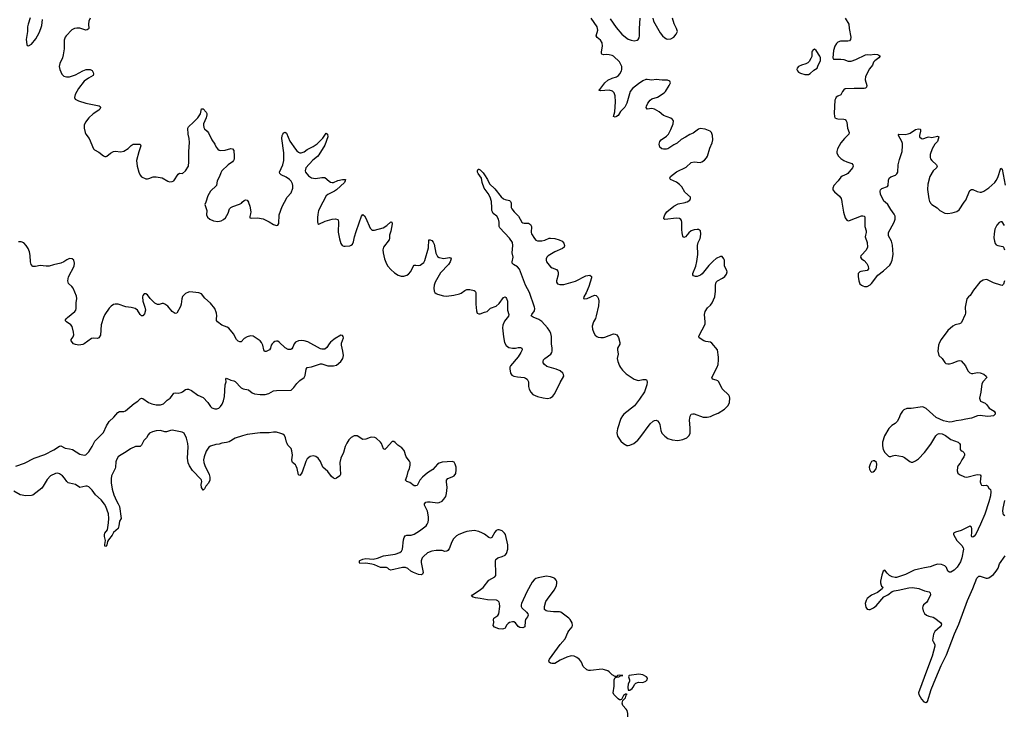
# Model space of a CAD drawing. Header units: inches. Extents: x 1682510 to 1839368, y 640758 to 791543.
# Tile 99 of 186: x 1743928 to 1757360, y 763019 to 772489. Entities that reach past the tile are written whole.
import ezdxf

# ---------------------------------------------------------------- set-up
doc = ezdxf.new("R2010")
doc.units = ezdxf.units.IN
doc.header["$MEASUREMENT"] = 0
for name, color, linetype in [('B7746', 7, 'Continuous'), ('B7747', 7, 'Continuous'), ('B7756', 7, 'Continuous'), ('B7757', 7, 'Continuous')]:
    doc.layers.add(name, color=color, linetype=linetype)

msp = doc.modelspace()

# ---------------------------------------------------------------- linework, layer by layer
at = {"layer": 'B7746', "color": 6, "elevation": 700}
for points in [[(1746466, 770000), (1746456, 769970), (1746479, 769890), (1746477, 769830), (1746490, 769797), (1746521, 769770), (1746570, 769748), (1746630, 769738), (1746675, 769745), (1746710, 769766), (1746734, 769790), (1746770, 769850), (1746791, 769910), (1746810, 769930), (1746836, 769944), (1746928, 769972), (1746954, 769990), (1746965, 770000)], [(1747048, 770000), (1747050, 769997), (1747068, 769948), (1747081, 769870), (1747079, 769841), (1747068, 769808), (1747069, 769789), (1747084, 769784), (1747174, 769786), (1747250, 769772), (1747333, 769733), (1747390, 769696), (1747430, 769681), (1747450, 769688), (1747463, 769710), (1747469, 769830), (1747510, 769944), (1747541, 770000)], [(1748064, 770000), (1748006, 769890), (1747995, 769835), (1747992, 769792), (1747991, 769731), (1747996, 769710), (1748010, 769701), (1748096, 769744), (1748190, 769768), (1748235, 769775), (1748267, 769767), (1748274, 769754), (1748277, 769730), (1748274, 769594), (1748290, 769502), (1748310, 769436), (1748326, 769410), (1748350, 769400), (1748370, 769400), (1748430, 769406), (1748450, 769414), (1748470, 769430), (1748481, 769459), (1748494, 769530), (1748517, 769603), (1748561, 769719), (1748590, 769810), (1748610, 769832), (1748630, 769817), (1748650, 769784), (1748710, 769645), (1748727, 769627), (1748741, 769621), (1748770, 769620), (1748888, 769650), (1748938, 769682), (1748990, 769732), (1749007, 769727), (1749008, 769708), (1748992, 769608), (1748971, 769550), (1748975, 769510), (1748970, 769490), (1748892, 769388), (1748882, 769350), (1748886, 769310), (1748903, 769230), (1748930, 769162), (1748948, 769130), (1748990, 769084), (1749040, 769040), (1749090, 769008), (1749130, 768993), (1749170, 768991), (1749210, 769006), (1749230, 769020), (1749264, 769056), (1749295, 769125), (1749310, 769142), (1749330, 769144), (1749370, 769139), (1749390, 769144), (1749410, 769154), (1749440, 769180), (1749454, 769206), (1749503, 769377), (1749510, 769487), (1749530, 769487), (1749550, 769477), (1749570, 769458), (1749584, 769430), (1749606, 769306), (1749618, 769278), (1749630, 769262), (1749650, 769248), (1749690, 769236), (1749710, 769234), (1749790, 769246), (1749804, 769244), (1749815, 769230), (1749802, 769190), (1749779, 769150), (1749670, 769036), (1749597, 768910), (1749584, 768870), (1749578, 768830), (1749582, 768790), (1749592, 768772), (1749610, 768755), (1749630, 768745), (1749710, 768725), (1749750, 768722), (1749850, 768734), (1749927, 768753), (1749950, 768762), (1750000, 768796)], [(1743877, 766403), (1743996, 766444), (1744125, 766510), (1744270, 766560), (1744396, 766624), (1744470, 766673), (1744490, 766679), (1744547, 766647), (1744610, 766640), (1744650, 766630), (1744750, 766564), (1744810, 766554), (1744830, 766558), (1744850, 766573), (1744870, 766598), (1744917, 766670), (1744955, 766745), (1745070, 766860), (1745113, 766950), (1745150, 767010), (1745214, 767070), (1745266, 767134), (1745290, 767148), (1745350, 767147), (1745370, 767156), (1745490, 767257), (1745541, 767290), (1745570, 767322), (1745590, 767330), (1745610, 767323), (1745684, 767270), (1745730, 767251), (1745790, 767237), (1745850, 767240), (1745890, 767254), (1745910, 767269), (1745939, 767301), (1745980, 767330), (1746001, 767350), (1746030, 767398), (1746050, 767402), (1746090, 767399), (1746130, 767407), (1746150, 767416), (1746190, 767447), (1746210, 767454), (1746230, 767450), (1746272, 767432), (1746359, 767370), (1746430, 767337), (1746495, 767270), (1746530, 767215), (1746550, 767196), (1746590, 767183), (1746616, 767184), (1746645, 767195), (1746666, 767214), (1746691, 767249), (1746710, 767294), (1746723, 767350), (1746730, 767510), (1746743, 767550), (1746740, 767590), (1746750, 767601), (1746810, 767574), (1746850, 767566), (1746870, 767555), (1746948, 767468), (1746977, 767457), (1747050, 767444), (1747101, 767401), (1747130, 767387), (1747210, 767380), (1747279, 767381), (1747327, 767393), (1747392, 767428), (1747430, 767433), (1747630, 767439), (1747670, 767473), (1747711, 767530), (1747750, 767570), (1747810, 767611), (1747824, 767636), (1747834, 767726), (1747850, 767746), (1747910, 767755), (1748030, 767798), (1748050, 767799), (1748130, 767771), (1748210, 767768), (1748250, 767781), (1748310, 767830), (1748336, 767870), (1748345, 767910), (1748338, 767970), (1748317, 768050), (1748320, 768080), (1748344, 768150), (1748341, 768170), (1748330, 768185), (1748310, 768189), (1748230, 768144), (1748213, 768127), (1748167, 768093), (1748148, 768072), (1748119, 768021), (1748090, 767998), (1748050, 767997), (1748030, 768003), (1747858, 768098), (1747810, 768112), (1747770, 768115), (1747730, 768109), (1747690, 768092), (1747672, 768068), (1747656, 768024), (1747640, 768000), (1747627, 767993), (1747590, 767994), (1747550, 768017), (1747470, 768094), (1747450, 768106), (1747430, 768108), (1747410, 768102), (1747391, 768090), (1747372, 768070), (1747361, 768050), (1747350, 768010), (1747337, 767990), (1747290, 767965), (1747270, 767967), (1747257, 767990), (1747246, 768050), (1747229, 768090), (1747210, 768112), (1747115, 768175), (1747078, 768178), (1747030, 768166), (1746990, 768141), (1746950, 768099), (1746930, 768095), (1746910, 768106), (1746887, 768130), (1746844, 768204), (1746782, 768282), (1746758, 768298), (1746685, 768325), (1746628, 768368), (1746615, 768390), (1746613, 768410), (1746616, 768450), (1746613, 768490), (1746590, 768553), (1746530, 768624), (1746453, 768693), (1746410, 768750), (1746370, 768767), (1746250, 768779), (1746230, 768776), (1746190, 768755), (1746150, 768716), (1746138, 768682), (1746130, 768610), (1746121, 768579), (1746073, 768490), (1746050, 768483), (1746010, 768513), (1745950, 768582), (1745910, 768611), (1745890, 768620), (1745870, 768620), (1745833, 768607), (1745810, 768606), (1745770, 768625), (1745706, 768686), (1745670, 768740), (1745650, 768752), (1745628, 768750), (1745609, 768731), (1745604, 768710), (1745606, 768650), (1745637, 768570), (1745643, 768530), (1745630, 768478), (1745610, 768451), (1745590, 768451), (1745570, 768472), (1745534, 768530), (1745505, 768550), (1745450, 768567), (1745376, 768576), (1745270, 768611), (1745230, 768612), (1745210, 768608), (1745176, 768584), (1745150, 768555), (1745091, 768470), (1745070, 768430), (1745039, 768330), (1745030, 768190), (1745010, 768152), (1744990, 768142), (1744930, 768147), (1744910, 768143), (1744810, 768072), (1744790, 768063), (1744733, 768053), (1744690, 768060), (1744663, 768070), (1744630, 768110), (1744629, 768130), (1744656, 768164), (1744667, 768193), (1744664, 768230), (1744644, 768304), (1744628, 768330), (1744565, 768370), (1744551, 768390), (1744562, 768410), (1744582, 768430), (1744682, 768510), (1744695, 768530), (1744701, 768550), (1744698, 768630), (1744709, 768690), (1744702, 768722), (1744657, 768830), (1744641, 768850), (1744592, 768892), (1744584, 768930), (1744595, 768985), (1744670, 769131), (1744676, 769170), (1744666, 769210), (1744645, 769230), (1744610, 769235), (1744570, 769216), (1744530, 769188), (1744490, 769171), (1744390, 769149), (1744330, 769130), (1744290, 769128), (1744210, 769136), (1744143, 769123), (1744110, 769126), (1744087, 769150), (1744078, 769190), (1744072, 769272), (1744062, 769322), (1744043, 769370), (1744019, 769410), (1743985, 769445), (1743950, 769460), (1743910, 769461)], [(1750000, 765502), (1749918, 765470), (1749885, 765450), (1749848, 765412), (1749823, 765370), (1749786, 765274), (1749770, 765253), (1749756, 765244), (1749730, 765240), (1749690, 765250), (1749610, 765250), (1749550, 765242), (1749490, 765220), (1749435, 765170), (1749420, 765150), (1749406, 765110), (1749406, 765090), (1749432, 764950), (1749425, 764930), (1749410, 764920), (1749370, 764926), (1749299, 764950), (1749266, 764970), (1749225, 765005), (1749190, 765020), (1749150, 765019), (1748990, 764985), (1748970, 764993), (1748951, 765011), (1748930, 765021), (1748850, 765022), (1748770, 765057), (1748732, 765068), (1748650, 765081), (1748570, 765075), (1748564, 765084), (1748565, 765110), (1748570, 765117), (1748610, 765136), (1748650, 765142), (1748750, 765135), (1748810, 765148), (1748890, 765181), (1749050, 765203), (1749113, 765227), (1749136, 765244), (1749149, 765270), (1749164, 765396), (1749172, 765430), (1749186, 765450), (1749210, 765462), (1749270, 765463), (1749310, 765474), (1749381, 765519), (1749472, 765590), (1749489, 765611), (1749501, 765639), (1749507, 765670), (1749506, 765710), (1749492, 765790), (1749452, 765870), (1749450, 765890), (1749468, 765910), (1749490, 765915), (1749530, 765915), (1749630, 765901), (1749650, 765906), (1749690, 765927), (1749716, 765950), (1749740, 765990), (1749752, 766030), (1749759, 766110), (1749750, 766190), (1749752, 766210), (1749770, 766232), (1749830, 766255), (1749854, 766270), (1749877, 766303), (1749884, 766350), (1749881, 766390), (1749871, 766431), (1749855, 766455), (1749830, 766466), (1749690, 766455), (1749650, 766445), (1749628, 766430), (1749564, 766356), (1749492, 766310), (1749425, 766250), (1749389, 766210), (1749350, 766140), (1749330, 766132), (1749310, 766136), (1749250, 766178), (1749210, 766192), (1749192, 766210), (1749216, 766270), (1749228, 766330), (1749247, 766370), (1749254, 766414), (1749254, 766450), (1749246, 766470), (1749202, 766530), (1749174, 766614), (1749140, 766650), (1749087, 766687), (1749050, 766726), (1749030, 766740), (1749010, 766739), (1748933, 766650), (1748910, 766631), (1748890, 766639), (1748863, 766710), (1748850, 766730), (1748790, 766785), (1748773, 766793), (1748730, 766799), (1748710, 766795), (1748650, 766769), (1748610, 766765), (1748530, 766815), (1748490, 766816), (1748450, 766795), (1748419, 766761), (1748390, 766715), (1748370, 766671), (1748346, 766590), (1748311, 766509), (1748297, 766450), (1748303, 766290), (1748294, 766270), (1748250, 766237), (1748230, 766231), (1748210, 766240), (1748183, 766263), (1748132, 766330), (1748065, 766390), (1748030, 766466), (1747999, 766510), (1747970, 766534), (1747930, 766544), (1747890, 766534), (1747850, 766500), (1747830, 766465), (1747781, 766319), (1747770, 766298), (1747750, 766276), (1747730, 766285), (1747714, 766370), (1747702, 766402), (1747690, 766419), (1747652, 766450), (1747645, 766465), (1747642, 766490), (1747648, 766550), (1747643, 766610), (1747630, 766644), (1747587, 766687), (1747575, 766710), (1747567, 766730), (1747556, 766790), (1747539, 766819), (1747517, 766837), (1747490, 766849), (1747430, 766864), (1747390, 766865), (1747330, 766855), (1747210, 766856), (1747030, 766832), (1746970, 766817), (1746870, 766786), (1746786, 766734), (1746750, 766724), (1746685, 766715), (1746650, 766700), (1746604, 766696), (1746530, 766673), (1746510, 766662), (1746473, 766607), (1746443, 766530), (1746434, 766490), (1746439, 766450), (1746452, 766410), (1746515, 766290), (1746523, 766250), (1746521, 766210), (1746504, 766170), (1746468, 766130), (1746448, 766092), (1746430, 766077), (1746409, 766110), (1746406, 766150), (1746411, 766191), (1746409, 766210), (1746402, 766222), (1746285, 766345), (1746245, 766405), (1746227, 766447), (1746217, 766510), (1746226, 766666), (1746224, 766710), (1746206, 766786), (1746172, 766852), (1746146, 766866), (1746010, 766891), (1745986, 766890), (1745930, 766872), (1745910, 766872), (1745850, 766890), (1745790, 766885), (1745739, 766870), (1745699, 766850), (1745682, 766830), (1745660, 766790), (1745624, 766750), (1745592, 766688), (1745582, 766678), (1745570, 766671), (1745510, 766672), (1745441, 766639), (1745382, 766598), (1745290, 766544), (1745270, 766527), (1745251, 766490), (1745241, 766459), (1745236, 766390), (1745230, 766370), (1745180, 766270), (1745174, 766230), (1745176, 766176), (1745191, 766090), (1745212, 766010), (1745249, 765929), (1745272, 765890), (1745288, 765850), (1745314, 765690), (1745290, 765650), (1745283, 765590), (1745270, 765550), (1745210, 765496), (1745190, 765459), (1745140, 765399), (1745126, 765374), (1745117, 765330), (1745108, 765308), (1745090, 765310), (1745090, 765334), (1745101, 765390), (1745084, 765444), (1745084, 765470), (1745091, 765490), (1745124, 765536), (1745142, 765630), (1745146, 765690), (1745138, 765750), (1745103, 765850), (1745085, 765885), (1745041, 765941), (1744962, 766010), (1744916, 766076), (1744870, 766119), (1744850, 766129), (1744830, 766131), (1744750, 766113), (1744691, 766151), (1744610, 766169), (1744590, 766177), (1744570, 766194), (1744540, 766240), (1744511, 766271), (1744470, 766299), (1744450, 766305), (1744417, 766303), (1744350, 766269), (1744302, 766218), (1744250, 766130), (1744230, 766104), (1744110, 766007), (1744090, 766001), (1744010, 765999), (1743933, 766010), (1743850, 766060)]]:
    msp.add_lwpolyline(points, dxfattribs=at)
at = {"layer": 'B7747', "color": 6, "elevation": 700}
for points in [[(1744070, 772513), (1744043, 772430), (1744037, 772390), (1744037, 772330), (1744019, 772219), (1744025, 772150), (1744030, 772139), (1744037, 772137), (1744050, 772135), (1744090, 772156), (1744150, 772230), (1744194, 772310), (1744218, 772370), (1744229, 772410), (1744239, 772490)], [(1744888, 772510), (1744872, 772470), (1744866, 772430), (1744872, 772370), (1744861, 772359), (1744850, 772351), (1744830, 772347), (1744750, 772372), (1744710, 772375), (1744678, 772370), (1744641, 772350), (1744561, 772270), (1744547, 772250), (1744535, 772210), (1744534, 772090), (1744523, 772010), (1744512, 771970), (1744477, 771890), (1744469, 771850), (1744475, 771810), (1744505, 771745), (1744530, 771721), (1744569, 771709), (1744610, 771712), (1744690, 771738), (1744788, 771792), (1744837, 771810), (1744870, 771812), (1744890, 771808), (1744915, 771795), (1744933, 771770), (1744937, 771750), (1744930, 771730), (1744867, 771693), (1744810, 771650), (1744731, 771550), (1744686, 771470), (1744675, 771430), (1744687, 771407), (1744730, 771382), (1744829, 771349), (1745013, 771313), (1745027, 771307), (1745033, 771293), (1745022, 771270), (1745010, 771258), (1744930, 771205), (1744872, 771150), (1744826, 771090), (1744810, 771050), (1744808, 771010), (1744820, 770950), (1744829, 770929), (1744874, 770870), (1744934, 770730), (1744950, 770717), (1745010, 770685), (1745070, 770635), (1745090, 770624), (1745106, 770626), (1745118, 770630), (1745167, 770670), (1745210, 770694), (1745230, 770699), (1745310, 770686), (1745350, 770697), (1745410, 770732), (1745448, 770772), (1745476, 770790), (1745510, 770794), (1745570, 770790), (1745582, 770770), (1745553, 770687), (1745521, 770570), (1745531, 770491), (1745553, 770410), (1745570, 770368), (1745590, 770348), (1745650, 770321), (1745670, 770319), (1745690, 770324), (1745750, 770347), (1745791, 770349), (1745870, 770333), (1745947, 770287), (1745970, 770278), (1746010, 770282), (1746030, 770293), (1746090, 770383), (1746110, 770396), (1746150, 770394), (1746190, 770430), (1746229, 770490), (1746237, 770550), (1746234, 770690), (1746243, 770817), (1746238, 770870), (1746226, 770930), (1746222, 771010), (1746231, 771030), (1746301, 771090), (1746357, 771150), (1746394, 771206), (1746410, 771273), (1746430, 771274), (1746470, 771230), (1746480, 771210), (1746483, 771190), (1746474, 771150), (1746437, 771070), (1746435, 771050), (1746440, 771020), (1746450, 771001), (1746488, 770968), (1746506, 770946), (1746549, 770849), (1746589, 770790), (1746610, 770750), (1746630, 770723), (1746650, 770710), (1746670, 770707), (1746730, 770710), (1746810, 770733), (1746830, 770730), (1746850, 770705), (1746856, 770630), (1746853, 770587), (1746846, 770570), (1746832, 770550), (1746770, 770510), (1746686, 770430), (1746670, 770401), (1746655, 770350), (1746624, 770290), (1746612, 770228), (1746530, 770150), (1746496, 770090), (1746466, 770000)], [(1747541, 770000), (1747579, 770070), (1747631, 770130), (1747654, 770190), (1747654, 770230), (1747648, 770250), (1747630, 770287), (1747610, 770311), (1747564, 770344), (1747495, 770375), (1747477, 770390), (1747474, 770410), (1747519, 770510), (1747531, 770570), (1747532, 770672), (1747506, 770870), (1747509, 770910), (1747518, 770930), (1747530, 770946), (1747550, 770954), (1747570, 770941), (1747615, 770835), (1747690, 770725), (1747710, 770700), (1747730, 770685), (1747750, 770675), (1747770, 770672), (1747810, 770689), (1747850, 770720), (1747930, 770760), (1747985, 770795), (1748065, 770875), (1748110, 770942), (1748128, 770928), (1748130, 770890), (1748090, 770778), (1748010, 770646), (1747990, 770626), (1747925, 770575), (1747830, 770471), (1747822, 770430), (1747827, 770410), (1747870, 770361), (1747910, 770331), (1747965, 770325), (1748050, 770337), (1748090, 770336), (1748150, 770287), (1748170, 770274), (1748189, 770269), (1748210, 770270), (1748270, 770295), (1748331, 770311), (1748371, 770310), (1748370, 770291), (1748357, 770270), (1748250, 770168), (1748222, 770150), (1748132, 770108), (1748110, 770088), (1748064, 770000)], [(1746965, 770000), (1746990, 770024), (1747010, 770035), (1747031, 770030), (1747048, 770000)]]:
    msp.add_lwpolyline(points, dxfattribs=at)
at = {"layer": 'B7756', "color": 6, "elevation": 700}
for points in [[(1750000, 768796), (1750002, 768798), (1750030, 768810), (1750070, 768812), (1750130, 768799), (1750143, 768790), (1750150, 768770), (1750151, 768611), (1750161, 768521), (1750170, 768490), (1750190, 768477), (1750210, 768477), (1750270, 768501), (1750304, 768510), (1750350, 768558), (1750430, 768582), (1750470, 768619), (1750530, 768700), (1750550, 768710), (1750561, 768701), (1750570, 768690), (1750582, 768650), (1750581, 768530), (1750601, 768470), (1750595, 768445), (1750542, 768378), (1750517, 768323), (1750515, 768290), (1750526, 768166), (1750541, 768090), (1750566, 768046), (1750602, 768022), (1750650, 768010), (1750690, 768012), (1750730, 768021), (1750761, 768021), (1750780, 768010), (1750782, 767990), (1750765, 767950), (1750727, 767893), (1750624, 767770), (1750615, 767750), (1750613, 767730), (1750623, 767670), (1750642, 767642), (1750670, 767627), (1750718, 767618), (1750810, 767611), (1750830, 767604), (1750849, 767590), (1750868, 767550), (1750871, 767490), (1750879, 767450), (1750900, 767410), (1750930, 767380), (1750990, 767354), (1751070, 767334), (1751130, 767326), (1751167, 767333), (1751203, 767357), (1751230, 767395), (1751299, 767541), (1751349, 767630), (1751346, 767650), (1751337, 767670), (1751303, 767703), (1751246, 767726), (1751121, 767761), (1751086, 767786), (1751071, 767810), (1751067, 767830), (1751074, 767850), (1751094, 767870), (1751172, 767930), (1751188, 767950), (1751194, 767970), (1751194, 768010), (1751184, 768070), (1751185, 768170), (1751175, 768210), (1751161, 768241), (1751130, 768290), (1751050, 768374), (1751010, 768401), (1750932, 768432), (1750906, 768450), (1750913, 768470), (1750950, 768519), (1750955, 768550), (1750952, 768570), (1750881, 768770), (1750828, 768868), (1750746, 769086), (1750720, 769120), (1750664, 769150), (1750647, 769170), (1750647, 769190), (1750661, 769250), (1750646, 769310), (1750656, 769410), (1750649, 769450), (1750610, 769511), (1750477, 769650), (1750470, 769670), (1750468, 769730), (1750458, 769770), (1750436, 769810), (1750389, 769849), (1750376, 769870), (1750371, 769890), (1750371, 769931), (1750364, 770000)], [(1750629, 770000), (1750632, 769990), (1750634, 769930), (1750641, 769910), (1750674, 769870), (1750733, 769810), (1750778, 769730), (1750790, 769720), (1750810, 769713), (1750870, 769716), (1750898, 769698), (1750909, 769669), (1750906, 769590), (1750910, 769570), (1750950, 769504), (1750970, 769483), (1750992, 769472), (1751050, 769476), (1751090, 769484), (1751150, 769510), (1751170, 769512), (1751230, 769504), (1751288, 769488), (1751327, 769470), (1751350, 769443), (1751362, 769410), (1751354, 769390), (1751335, 769370), (1751230, 769323), (1751139, 769270), (1751118, 769250), (1751109, 769230), (1751108, 769210), (1751116, 769190), (1751170, 769121), (1751190, 769106), (1751250, 769085), (1751270, 769061), (1751276, 769036), (1751274, 769010), (1751249, 768930), (1751250, 768910), (1751264, 768890), (1751297, 768877), (1751350, 768878), (1751510, 768925), (1751650, 768997), (1751705, 769005), (1751728, 768990), (1751730, 768970), (1751693, 768850), (1751657, 768763), (1751626, 768710), (1751621, 768690), (1751630, 768683), (1751670, 768690), (1751770, 768732), (1751790, 768729), (1751801, 768721), (1751811, 768711), (1751823, 768683), (1751828, 768650), (1751824, 768590), (1751794, 768450), (1751783, 768417), (1751756, 768370), (1751738, 768310), (1751740, 768270), (1751759, 768219), (1751778, 768190), (1751799, 768170), (1751821, 768161), (1751855, 768155), (1751890, 768155), (1751910, 768160), (1752030, 768205), (1752050, 768203), (1752073, 768193), (1752098, 768158), (1752117, 768090), (1752114, 768066), (1752085, 768010), (1752081, 767990), (1752090, 767930), (1752080, 767870), (1752088, 767830), (1752111, 767770), (1752125, 767745), (1752152, 767712), (1752202, 767662), (1752310, 767587), (1752350, 767573), (1752370, 767572), (1752430, 767582), (1752463, 767583), (1752478, 767578), (1752485, 767570), (1752489, 767549), (1752482, 767510), (1752450, 767414), (1752385, 767315), (1752314, 767226), (1752169, 767111), (1752150, 767088), (1752130, 767050), (1752083, 766910), (1752075, 766855), (1752085, 766810), (1752130, 766744), (1752163, 766710), (1752210, 766684), (1752230, 766683), (1752250, 766688), (1752304, 766710), (1752362, 766758), (1752390, 766788), (1752530, 766980), (1752570, 767014), (1752590, 767025), (1752610, 767027), (1752630, 767019), (1752652, 766992), (1752660, 766970), (1752675, 766890), (1752690, 766850), (1752730, 766809), (1752770, 766781), (1752830, 766759), (1752906, 766754), (1752975, 766765), (1753029, 766790), (1753060, 766820), (1753073, 766850), (1753075, 766925), (1753066, 767030), (1753075, 767085), (1753090, 767109), (1753110, 767117), (1753130, 767114), (1753250, 767070), (1753306, 767070), (1753350, 767078), (1753396, 767104), (1753455, 767125), (1753543, 767177), (1753593, 767227), (1753611, 767270), (1753616, 767330), (1753613, 767350), (1753603, 767370), (1753510, 767457), (1753467, 767550), (1753450, 767566), (1753430, 767576), (1753381, 767590), (1753372, 767610), (1753442, 767750), (1753457, 767790), (1753463, 767850), (1753462, 767890), (1753445, 767990), (1753370, 768080), (1753350, 768092), (1753290, 768101), (1753261, 768110), (1753197, 768150), (1753193, 768170), (1753210, 768213), (1753267, 768310), (1753278, 768342), (1753281, 768370), (1753272, 768470), (1753280, 768510), (1753310, 768562), (1753350, 768598), (1753373, 768627), (1753410, 768710), (1753420, 768790), (1753419, 768870), (1753430, 768910), (1753449, 768931), (1753515, 768965), (1753548, 768990), (1753570, 769021), (1753578, 769050), (1753575, 769070), (1753544, 769130), (1753541, 769210), (1753535, 769230), (1753510, 769260), (1753490, 769260), (1753430, 769232), (1753390, 769199), (1753330, 769140), (1753236, 769024), (1753214, 769006), (1753170, 768987), (1753147, 768987), (1753119, 768999), (1753110, 769010), (1753111, 769030), (1753153, 769127), (1753167, 769193), (1753179, 769290), (1753174, 769410), (1753183, 769450), (1753210, 769504), (1753217, 769530), (1753221, 769570), (1753215, 769610), (1753190, 769628), (1753170, 769628), (1753130, 769623), (1753090, 769610), (1753056, 769584), (1753010, 769529), (1752990, 769521), (1752976, 769536), (1752965, 769585), (1752959, 769630), (1752961, 769730), (1752957, 769750), (1752947, 769767), (1752930, 769777), (1752890, 769782), (1752727, 769767), (1752716, 769776), (1752714, 769790), (1752728, 769830), (1752755, 769870), (1752850, 769948), (1752910, 769977), (1753005, 769995), (1753016, 770000)], [(1755145, 770000), (1755165, 769865), (1755190, 769786), (1755210, 769757), (1755230, 769748), (1755250, 769750), (1755410, 769813), (1755430, 769816), (1755451, 769810), (1755456, 769790), (1755457, 769670), (1755474, 769610), (1755475, 769590), (1755464, 769550), (1755463, 769530), (1755491, 769450), (1755494, 769390), (1755474, 769346), (1755410, 769280), (1755403, 769270), (1755398, 769250), (1755410, 769230), (1755450, 769204), (1755484, 769164), (1755503, 769130), (1755508, 769092), (1755489, 769071), (1755404, 769056), (1755388, 769050), (1755368, 769030), (1755364, 768990), (1755376, 768930), (1755390, 768890), (1755410, 768871), (1755430, 768859), (1755453, 768853), (1755490, 768853), (1755530, 768873), (1755550, 768893), (1755633, 769007), (1755710, 769066), (1755796, 769144), (1755813, 769167), (1755830, 769211), (1755843, 769290), (1755833, 769413), (1755822, 769470), (1755782, 769542), (1755778, 769570), (1755782, 769590), (1755801, 769630), (1755858, 769730), (1755872, 769770), (1755872, 769810), (1755859, 769839), (1755810, 769903), (1755770, 769970), (1755735, 770000)], [(1756347, 770000), (1756354, 769990), (1756370, 769970), (1756443, 769923), (1756479, 769890), (1756550, 769853), (1756590, 769848), (1756650, 769858), (1756710, 769876), (1756742, 769898), (1756814, 770000)], [(1757361, 769681), (1757331, 769731), (1757310, 769735), (1757290, 769724), (1757259, 769690), (1757230, 769634), (1757219, 769570), (1757217, 769517), (1757224, 769470), (1757236, 769436), (1757250, 769421), (1757270, 769411), (1757339, 769399), (1757350, 769390), (1757361, 769350)], [(1757363, 768930), (1757350, 768884), (1757330, 768867), (1757310, 768870), (1757210, 768903), (1757130, 768943), (1757110, 768946), (1757070, 768938), (1757027, 768910), (1756939, 768801), (1756892, 768730), (1756870, 768710), (1756850, 768683), (1756826, 768570), (1756829, 768490), (1756825, 768470), (1756777, 768363), (1756768, 768352), (1756750, 768342), (1756690, 768328), (1756656, 768310), (1756590, 768253), (1756498, 768130), (1756474, 768090), (1756462, 768050), (1756455, 767970), (1756468, 767910), (1756513, 767870), (1756550, 767814), (1756564, 767804), (1756590, 767796), (1756610, 767795), (1756650, 767806), (1756730, 767840), (1756750, 767844), (1756770, 767839), (1756828, 767770), (1756862, 767702), (1756890, 767673), (1756910, 767665), (1756930, 767664), (1756990, 767678), (1757030, 767675), (1757078, 767658), (1757111, 767630), (1757123, 767610), (1757070, 767556), (1757054, 767526), (1757039, 767410), (1757019, 767330), (1757037, 767290), (1757099, 767259), (1757120, 767240), (1757153, 767193), (1757219, 767150), (1757235, 767130), (1757234, 767110), (1757211, 767090), (1757178, 767082), (1757130, 767081), (1757031, 767091), (1756992, 767088), (1756910, 767056), (1756835, 767045), (1756770, 767027), (1756702, 767018), (1756650, 767005), (1756610, 767003), (1756530, 767020), (1756430, 767067), (1756292, 767190), (1756250, 767210), (1756210, 767208), (1756090, 767186), (1756030, 767186), (1755990, 767171), (1755970, 767153), (1755942, 767110), (1755921, 767050), (1755897, 767010), (1755870, 766984), (1755824, 766956), (1755783, 766917), (1755725, 766815), (1755698, 766730), (1755697, 766677), (1755709, 766629), (1755730, 766590), (1755780, 766540), (1755790, 766534), (1755810, 766535), (1755835, 766545), (1755870, 766551), (1755970, 766535), (1756000, 766520), (1756070, 766466), (1756090, 766458), (1756110, 766457), (1756150, 766473), (1756190, 766500), (1756273, 766587), (1756356, 766704), (1756425, 766815), (1756450, 766838), (1756470, 766847), (1756510, 766845), (1756559, 766819), (1756630, 766766), (1756731, 766731), (1756750, 766712), (1756756, 766696), (1756756, 766630), (1756773, 766613), (1756790, 766605), (1756808, 766588), (1756815, 766570), (1756815, 766550), (1756809, 766530), (1756781, 766490), (1756758, 766442), (1756732, 766410), (1756723, 766390), (1756718, 766338), (1756726, 766306), (1756747, 766287), (1756818, 766258), (1756850, 766250), (1756990, 766287), (1757030, 766282), (1757041, 766270), (1757029, 766190), (1757039, 766159), (1757050, 766145), (1757070, 766139), (1757110, 766142), (1757130, 766136), (1757150, 766103), (1757170, 766086), (1757176, 766056), (1757170, 765997), (1757150, 765916), (1757092, 765748), (1757034, 765610), (1756970, 765477), (1756950, 765449), (1756930, 765435), (1756918, 765438), (1756910, 765446), (1756916, 765504), (1756915, 765550), (1756910, 765570), (1756890, 765582), (1756870, 765577), (1756770, 765526), (1756696, 765504), (1756667, 765490), (1756665, 765470), (1756712, 765390), (1756780, 765320), (1756799, 765290), (1756801, 765270), (1756781, 765150), (1756762, 765098), (1756716, 765024), (1756676, 764984), (1756630, 764957), (1756610, 764957), (1756591, 764971), (1756570, 765021), (1756550, 765041), (1756501, 765061), (1756450, 765067), (1756406, 765054), (1756350, 765029), (1756270, 765018), (1756190, 764996), (1756130, 764985), (1756010, 764924), (1755890, 764884), (1755870, 764882), (1755830, 764893), (1755793, 764913), (1755762, 764942), (1755730, 764985), (1755708, 764970), (1755690, 764915), (1755672, 764832), (1755672, 764810), (1755679, 764779), (1755686, 764766), (1755701, 764750), (1755693, 764730), (1755630, 764681), (1755550, 764644), (1755490, 764597), (1755473, 764570), (1755462, 764530), (1755470, 764478), (1755490, 764454), (1755510, 764448), (1755530, 764450), (1755574, 764470), (1755610, 764499), (1755718, 764622), (1755770, 764650), (1755828, 764692), (1755857, 764703), (1755910, 764710), (1756056, 764744), (1756106, 764746), (1756194, 764734), (1756270, 764701), (1756336, 764690), (1756350, 764677), (1756352, 764650), (1756317, 764570), (1756296, 764544), (1756258, 764510), (1756246, 764490), (1756243, 764470), (1756252, 764430), (1756272, 764392), (1756297, 764370), (1756330, 764356), (1756390, 764341), (1756410, 764330), (1756490, 764270), (1756504, 764250), (1756499, 764230), (1756485, 764210), (1756410, 764150), (1756392, 764110), (1756382, 764030), (1756388, 764010), (1756410, 763971), (1756410, 763950), (1756377, 763810), (1756310, 763644), (1756191, 763311), (1756194, 763290), (1756230, 763226), (1756261, 763190), (1756290, 763178), (1756310, 763194), (1756364, 763356), (1756427, 763513), (1756498, 763682), (1756570, 763830), (1756682, 764118), (1756740, 764250), (1756856, 764570), (1756930, 764735), (1756985, 764875), (1757010, 764902), (1757030, 764901), (1757110, 764876), (1757130, 764875), (1757150, 764880), (1757210, 764925), (1757250, 764970), (1757275, 765010), (1757295, 765070), (1757370, 765178)], [(1757367, 765727), (1757350, 765737), (1757340, 765790), (1757342, 765830), (1757366, 765934)], [(1752226, 762986), (1752225, 763030), (1752214, 763070), (1752201, 763090), (1752157, 763137), (1752145, 763170), (1752154, 763206), (1752190, 763243), (1752201, 763279), (1752211, 763290), (1752210, 763298), (1752207, 763293), (1752190, 763293), (1752167, 763273), (1752138, 763222), (1752124, 763216), (1752110, 763217), (1752090, 763230), (1752035, 763290), (1752023, 763310), (1752039, 763401), (1752039, 763490), (1752050, 763519), (1752070, 763527), (1752102, 763530), (1752134, 763546), (1752155, 763550), (1752110, 763554), (1752084, 763550), (1752079, 763541), (1752070, 763536), (1752050, 763536), (1752010, 763556), (1751970, 763596), (1751950, 763610), (1751906, 763626), (1751872, 763632), (1751716, 763616), (1751690, 763617), (1751664, 763624), (1751613, 763670), (1751592, 763730), (1751565, 763765), (1751530, 763794), (1751490, 763813), (1751450, 763816), (1751390, 763799), (1751303, 763757), (1751230, 763712), (1751189, 763710), (1751170, 763715), (1751150, 763730), (1751146, 763750), (1751154, 763770), (1751303, 763970), (1751370, 764050), (1751407, 764133), (1751421, 764159), (1751463, 764210), (1751471, 764231), (1751467, 764267), (1751438, 764310), (1751420, 764330), (1751312, 764412), (1751290, 764417), (1751210, 764414), (1751126, 764426), (1751108, 764430), (1751089, 764450), (1751089, 764490), (1751105, 764555), (1751128, 764590), (1751221, 764710), (1751250, 764770), (1751256, 764810), (1751255, 764830), (1751248, 764848), (1751230, 764870), (1751210, 764881), (1751170, 764892), (1751110, 764900), (1751090, 764899), (1750999, 764881), (1750970, 764871), (1750947, 764853), (1750920, 764820), (1750845, 764690), (1750772, 764530), (1750768, 764510), (1750770, 764490), (1750780, 764470), (1750843, 764410), (1750859, 764390), (1750863, 764370), (1750854, 764346), (1750830, 764310), (1750823, 764290), (1750817, 764210), (1750790, 764199), (1750750, 764204), (1750730, 764218), (1750690, 764268), (1750670, 764278), (1750650, 764280), (1750610, 764271), (1750590, 764259), (1750570, 764234), (1750557, 764203), (1750549, 764191), (1750530, 764182), (1750510, 764179), (1750464, 764184), (1750407, 764207), (1750388, 764230), (1750395, 764270), (1750390, 764310), (1750396, 764330), (1750450, 764367), (1750463, 764390), (1750477, 764490), (1750475, 764530), (1750470, 764550), (1750450, 764568), (1750433, 764573), (1750310, 764580), (1750210, 764600), (1750146, 764606), (1750114, 764614), (1750092, 764630), (1750107, 764650), (1750195, 764705), (1750251, 764749), (1750330, 764848), (1750410, 764892), (1750422, 764910), (1750424, 764930), (1750421, 765110), (1750425, 765130), (1750450, 765150), (1750510, 765169), (1750550, 765190), (1750568, 765210), (1750589, 765271), (1750587, 765330), (1750556, 765470), (1750543, 765490), (1750510, 765522), (1750470, 765535), (1750450, 765532), (1750430, 765523), (1750410, 765503), (1750370, 765430), (1750350, 765422), (1750328, 765428), (1750270, 765473), (1750240, 765490), (1750190, 765510), (1750130, 765523), (1750027, 765513), (1750000, 765502)]]:
    msp.add_lwpolyline(points, dxfattribs=at)
for points in [[(1755590, 766475), (1755570, 766475), (1755550, 766464), (1755528, 766430), (1755516, 766390), (1755520, 766361), (1755535, 766335), (1755550, 766322), (1755570, 766325), (1755590, 766339), (1755610, 766367), (1755616, 766390), (1755620, 766430), (1755615, 766450)], [(1752372, 763568), (1752243, 763550), (1752236, 763544), (1752233, 763530), (1752248, 763490), (1752248, 763470), (1752228, 763430), (1752224, 763390), (1752230, 763350), (1752250, 763346), (1752281, 763370), (1752297, 763390), (1752318, 763430), (1752335, 763445), (1752370, 763455), (1752430, 763454), (1752470, 763472), (1752490, 763490), (1752494, 763510), (1752480, 763530), (1752430, 763555)]]:
    msp.add_lwpolyline(points, close=True, dxfattribs=at)
at = {"layer": 'B7757', "color": 6, "elevation": 700}
for points in [[(1753016, 770000), (1753033, 770007), (1753069, 770030), (1753079, 770050), (1753077, 770070), (1753000, 770140), (1752960, 770210), (1752930, 770243), (1752890, 770275), (1752804, 770310), (1752797, 770330), (1752807, 770350), (1752890, 770413), (1753022, 770478), (1753090, 770540), (1753130, 770552), (1753210, 770543), (1753232, 770550), (1753270, 770576), (1753296, 770604), (1753311, 770630), (1753341, 770739), (1753375, 770810), (1753385, 770850), (1753380, 770910), (1753364, 770950), (1753345, 770970), (1753278, 770998), (1753210, 771004), (1753190, 770996), (1753116, 770944), (1753070, 770924), (1753012, 770888), (1752950, 770857), (1752895, 770805), (1752850, 770782), (1752770, 770729), (1752750, 770723), (1752710, 770723), (1752686, 770730), (1752662, 770750), (1752650, 770790), (1752659, 770830), (1752678, 770850), (1752750, 770899), (1752778, 770930), (1752810, 770990), (1752844, 771070), (1752847, 771110), (1752834, 771130), (1752810, 771146), (1752710, 771182), (1752650, 771234), (1752590, 771269), (1752550, 771278), (1752490, 771271), (1752474, 771290), (1752478, 771310), (1752497, 771350), (1752527, 771393), (1752552, 771408), (1752630, 771432), (1752718, 771490), (1752739, 771510), (1752789, 771590), (1752804, 771630), (1752797, 771650), (1752765, 771665), (1752694, 771666), (1752610, 771675), (1752550, 771663), (1752490, 771675), (1752470, 771674), (1752430, 771655), (1752370, 771617), (1752289, 771551), (1752255, 771510), (1752209, 771350), (1752183, 771297), (1752123, 771237), (1752090, 771185), (1752070, 771169), (1752050, 771162), (1752030, 771169), (1752046, 771234), (1752058, 771370), (1752052, 771452), (1752039, 771490), (1752013, 771513), (1751970, 771528), (1751850, 771521), (1751828, 771530), (1751843, 771537), (1751912, 771630), (1751950, 771665), (1752010, 771694), (1752070, 771710), (1752096, 771730), (1752114, 771750), (1752137, 771790), (1752143, 771810), (1752142, 771850), (1752110, 771914), (1752030, 771991), (1752010, 772002), (1751970, 772012), (1751930, 772016), (1751890, 772011), (1751870, 772017), (1751864, 772030), (1751864, 772050), (1751880, 772130), (1751873, 772173), (1751853, 772210), (1751805, 772245), (1751792, 772270), (1751813, 772347), (1751805, 772390), (1751723, 772510)], [(1751981, 772501), (1752065, 772385), (1752144, 772290), (1752190, 772249), (1752230, 772226), (1752270, 772209), (1752310, 772202), (1752350, 772208), (1752363, 772217), (1752378, 772242), (1752385, 772270), (1752382, 772370), (1752393, 772510)], [(1752563, 772510), (1752574, 772470), (1752667, 772310), (1752699, 772270), (1752730, 772242), (1752750, 772230), (1752770, 772225), (1752810, 772229), (1752850, 772252), (1752885, 772290), (1752900, 772330), (1752889, 772370), (1752855, 772435), (1752834, 772510)], [(1755188, 772508), (1755241, 772430), (1755245, 772370), (1755268, 772250), (1755263, 772217), (1755250, 772202), (1755225, 772195), (1755125, 772195), (1755090, 772183), (1755070, 772166), (1755046, 772130), (1755029, 772071), (1755022, 771970), (1755030, 771951), (1755131, 771949), (1755170, 771945), (1755230, 771926), (1755270, 771925), (1755335, 771945), (1755466, 772010), (1755490, 772016), (1755530, 772008), (1755590, 772018), (1755630, 772013), (1755650, 772004), (1755664, 771990), (1755648, 771970), (1755595, 771930), (1755576, 771910), (1755560, 771870), (1755521, 771819), (1755466, 771714), (1755462, 771670), (1755484, 771590), (1755482, 771570), (1755477, 771563), (1755466, 771554), (1755449, 771551), (1755371, 771549), (1755310, 771553), (1755190, 771545), (1755169, 771531), (1755152, 771510), (1755130, 771464), (1755090, 771447), (1755068, 771432), (1755056, 771410), (1755050, 771390), (1755037, 771217), (1755043, 771170), (1755050, 771151), (1755070, 771140), (1755090, 771136), (1755170, 771135), (1755190, 771127), (1755204, 771110), (1755212, 771092), (1755222, 771010), (1755245, 770950), (1755237, 770930), (1755178, 770870), (1755129, 770810), (1755082, 770730), (1755073, 770690), (1755077, 770670), (1755098, 770630), (1755130, 770596), (1755169, 770570), (1755210, 770551), (1755281, 770530), (1755294, 770510), (1755297, 770490), (1755287, 770470), (1755227, 770393), (1755210, 770381), (1755150, 770357), (1755130, 770341), (1755095, 770290), (1755036, 770230), (1755021, 770190), (1755022, 770170), (1755042, 770142), (1755110, 770083), (1755132, 770052), (1755144, 770010), (1755145, 770000)], [(1755735, 770000), (1755716, 770016), (1755671, 770110), (1755664, 770150), (1755671, 770170), (1755690, 770188), (1755767, 770213), (1755776, 770230), (1755778, 770302), (1755788, 770330), (1755810, 770346), (1755875, 770370), (1755893, 770387), (1755906, 770410), (1755912, 770510), (1755930, 770585), (1755965, 770690), (1755972, 770770), (1755970, 770801), (1755961, 770830), (1755915, 770910), (1755916, 770924), (1755921, 770930), (1756006, 770926), (1756050, 770934), (1756076, 770944), (1756150, 770990), (1756190, 771001), (1756210, 770998), (1756217, 770990), (1756218, 770970), (1756203, 770910), (1756204, 770890), (1756230, 770869), (1756250, 770867), (1756310, 770889), (1756330, 770890), (1756370, 770882), (1756450, 770902), (1756467, 770890), (1756448, 770830), (1756410, 770790), (1756374, 770730), (1756350, 770650), (1756348, 770610), (1756354, 770590), (1756370, 770570), (1756436, 770510), (1756444, 770490), (1756436, 770470), (1756388, 770430), (1756342, 770350), (1756315, 770245), (1756314, 770174), (1756329, 770049), (1756340, 770010), (1756347, 770000)], [(1750364, 770000), (1750363, 770010), (1750347, 770070), (1750320, 770120), (1750263, 770190), (1750235, 770270), (1750226, 770330), (1750183, 770390), (1750174, 770410), (1750172, 770430), (1750184, 770450), (1750190, 770453), (1750210, 770443), (1750250, 770400), (1750270, 770372), (1750309, 770310), (1750335, 770250), (1750410, 770185), (1750494, 770074), (1750530, 770045), (1750550, 770036), (1750610, 770024), (1750625, 770010), (1750629, 770000)], [(1756814, 770000), (1756835, 770030), (1756885, 770150), (1756890, 770159), (1756910, 770173), (1756930, 770173), (1756990, 770145), (1757030, 770138), (1757050, 770140), (1757080, 770150), (1757150, 770199), (1757230, 770270), (1757250, 770299), (1757270, 770336), (1757310, 770463), (1757330, 770451), (1757370, 770235)]]:
    msp.add_lwpolyline(points, dxfattribs=at)
msp.add_lwpolyline([(1754770, 772086), (1754750, 772079), (1754739, 772061), (1754734, 772050), (1754732, 771988), (1754721, 771959), (1754699, 771921), (1754678, 771902), (1754651, 771889), (1754595, 771870), (1754554, 771850), (1754533, 771830), (1754528, 771812), (1754538, 771790), (1754553, 771773), (1754579, 771759), (1754637, 771743), (1754670, 771741), (1754690, 771744), (1754710, 771754), (1754760, 771800), (1754809, 771830), (1754819, 771870), (1754852, 771930), (1754851, 771969), (1754842, 771990), (1754794, 772070)], close=True, dxfattribs=at)

doc.saveas('drawing.dxf')
